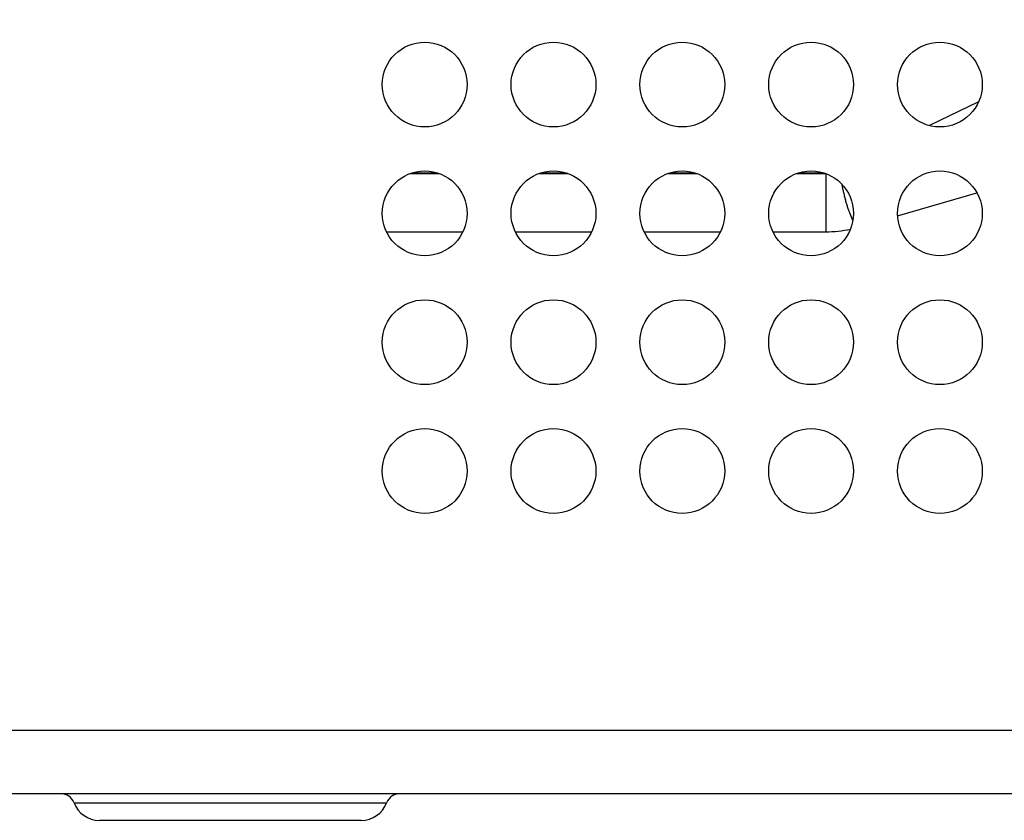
# Model space of a CAD drawing. Header units: inches. Extents: x 0 to 34, y 0 to 22.
# Tile 76 of 106: x 14.2 to 15.3, y 6 to 6.9. Entities that reach past the tile are written whole.
import ezdxf

# ---------------------------------------------------------------- set-up
doc = ezdxf.new("R2010")
doc.units = ezdxf.units.IN
doc.header["$LTSCALE"] = 1.87
doc.header["$MEASUREMENT"] = 0
doc.layers.get('0').update_dxf_attribs({"linetype": 'CONTINUOUS'})
doc.layers.add('DIMENSIONS', color=7, linetype='CONTINUOUS')
doc.styles.get("Standard").update_dxf_attribs({"font": 'txt', "width": 0.8})
doc.dimstyles.new('DIMSTYLE_2', dxfattribs={"dimtxt": 0.125, "dimasz": 0.18, "dimexe": 0.125, "dimexo": 0.0625, "dimgap": 0.0625, "dimtad": 0, "dimtih": 1, "dimtoh": 1, "dimlfac": 1.333333, "dimzin": 4, "dimdsep": 46, "dimtxsty": 'STANDARD', "dimblk": '_FILLED', "dimblk1": '_FILLED', "dimblk2": '_FILLED', "dimcen": 0.09, "dimadec": 0, "dimazin": 0, "dimtfac": 1, "dimtofl": 0, "dimtmove": 0, "dimatfit": 3, "dimldrblk": '_FILLED', "dimfxl": 1, "dimtolj": 1, "dimtzin": 4, "dimarcsym": 0})

# ---------------------------------------------------------------- blocks, each defined once
blk = doc.blocks.new('_FILLED')
at = {"color": 0, "linetype": 'BYBLOCK'}
blk.add_solid([(0, 0), (-1, 0.1736), (-1, -0.1736)], dxfattribs=at)
blk = doc.blocks.new('*D8')
at = {"layer": 'DIMENSIONS', "color": 2, "linetype": 'CONTINUOUS'}
for p, q in [((13.1366, 6.8582), (13.1366, 7.8895)), ((13.4103, 7.1967), (13.4103, 7.8895)), ((13.1366, 7.7645), (12.7766, 7.7645)), ((13.4103, 7.7645), (13.8956, 7.7645))]:
    blk.add_line(p, q, dxfattribs=at)
at = {"layer": 'DIMENSIONS', "color": 2, "linetype": 'CONTINUOUS', "xscale": 0.18, "yscale": 0.18, "zscale": 0.18}
blk.add_blockref('_FILLED', (13.1366, 7.7645), dxfattribs=at)
at = {"layer": 'DIMENSIONS', "color": 2, "linetype": 'CONTINUOUS', "xscale": 0.18, "yscale": 0.18, "zscale": 0.18, "rotation": 180}
blk.add_blockref('_FILLED', (13.4103, 7.7645), dxfattribs=at)
at = {"layer": 'DIMENSIONS', "color": 2, "linetype": 'CONTINUOUS', "insert": (13.9581, 7.827), "char_height": 0.125, "width": 1.225, "attachment_point": 1, "line_spacing_factor": 0.9}
blk.add_mtext('4X .36{\\Ftxt.shx;\\W1.000000;\\H0.125000; }[9.3]', dxfattribs=at)

msp = doc.modelspace()

# ---------------------------------------------------------------- linework, layer by layer
at = {"color": 7, "linetype": 'CONTINUOUS'}
for p, q in [((15.253, 6.8282), (15.199, 6.8021)), ((14.6247, 6.7492), (14.656, 6.7492)), ((14.6547, 6.7496), (14.626, 6.7496)), ((14.7672, 6.7492), (14.7985, 6.7492)), ((14.7972, 6.7496), (14.7685, 6.7496)), ((14.9097, 6.7492), (14.941, 6.7492)), ((14.9397, 6.7496), (14.911, 6.7496)), ((15.0522, 6.7492), (15.0835, 6.7492)), ((15.0782, 6.7496), (15.0535, 6.7496)), ((15.1635, 6.7024), (15.2513, 6.7277)), ((14.5981, 6.6847), (14.6826, 6.6847)), ((14.7406, 6.6847), (14.8251, 6.6847)), ((14.8831, 6.6847), (14.9676, 6.6847)), ((15.0256, 6.6847), (15.0841, 6.6847)), ((21.215, 6.063), (13.4807, 6.063)), ((14.5701, 6.0336), (14.2804, 6.0336))]:
    msp.add_line(p, q, dxfattribs=at)
at = {"color": 9, "linetype": 'CONTINUOUS'}
for p, q in [((15.0782, 6.7492), (15.0782, 6.7496)), ((15.0841, 6.749), (15.0841, 6.6847)), ((15.114, 6.6972), (15.1109, 6.7046)), ((13.4103, 6.1334), (21.2853, 6.1334)), ((14.2523, 6.053), (14.5982, 6.053))]:
    msp.add_line(p, q, dxfattribs=at)
at = {"color": 7, "linetype": 'CONTINUOUS'}
for centre in [(14.6403, 6.8475), (14.7828, 6.8475), (14.9253, 6.8475), (15.0678, 6.8475), (15.2103, 6.8475), (14.6403, 6.705), (14.7828, 6.705), (14.9253, 6.705), (15.0678, 6.705), (15.2103, 6.705), (14.6403, 6.5625), (14.7828, 6.5625), (14.9253, 6.5625), (15.0678, 6.5625), (15.2103, 6.5625), (14.6403, 6.42), (14.7828, 6.42), (14.9253, 6.42), (15.0678, 6.42), (15.2103, 6.42)]:
    msp.add_circle(centre, 0.0469, dxfattribs=at)
for centre, radius, start, end in [((15.0782, 6.8031), 0.0535, 270.0004, 273.8134), ((15.0841, 6.8142), 0.1295, 269.9873, 282.1449), ((14.2377, 6.0474), 0.0156, 20.8096, 90), ((14.6127, 6.0474), 0.0156, 90, 159.1904), ((14.2804, 6.0636), 0.03, 200.8096, 270), ((14.5701, 6.0636), 0.03, 270, 339.1904)]:
    msp.add_arc(centre, radius, start, end, dxfattribs=at)
at = {"color": 9, "linetype": 'CONTINUOUS'}
for points, knots in [([(15.1017, 6.7374), (15.102, 6.7361), (15.1025, 6.7333), (15.1034, 6.729), (15.1045, 6.7245), (15.1054, 6.7215), (15.1058, 6.72)], [0, 0, 0, 0, 0.229594, 0.476288, 0.734909, 1, 1, 1, 1]), ([(15.1109, 6.7046), (15.1104, 6.7058), (15.1095, 6.7083), (15.1082, 6.7121), (15.107, 6.716), (15.1062, 6.7187), (15.1058, 6.72)], [0, 0, 0, 0, 0.236205, 0.484377, 0.740396, 1, 1, 1, 1])]:
    msp.add_open_spline(points, degree=3, knots=knots, dxfattribs=at)

# ---------------------------------------------------------------- dimensions: what is measured, and where the dimension line sits
at = {"layer": 'DIMENSIONS', "color": 2, "linetype": 'CONTINUOUS'}
dim = msp.add_linear_dim(base=(13.1366, 7.7645), p1=(13.4103, 7.1342), p2=(13.1366, 6.7957), angle=180, text='4X <>', dimstyle='DIMSTYLE_2', dxfattribs=at)
dim.commit()
dim.dimension.update_dxf_attribs({"geometry": '*D8', "text_midpoint": (14.5706, 7.7645), "dimtype": 160})

doc.saveas('drawing.dxf')
